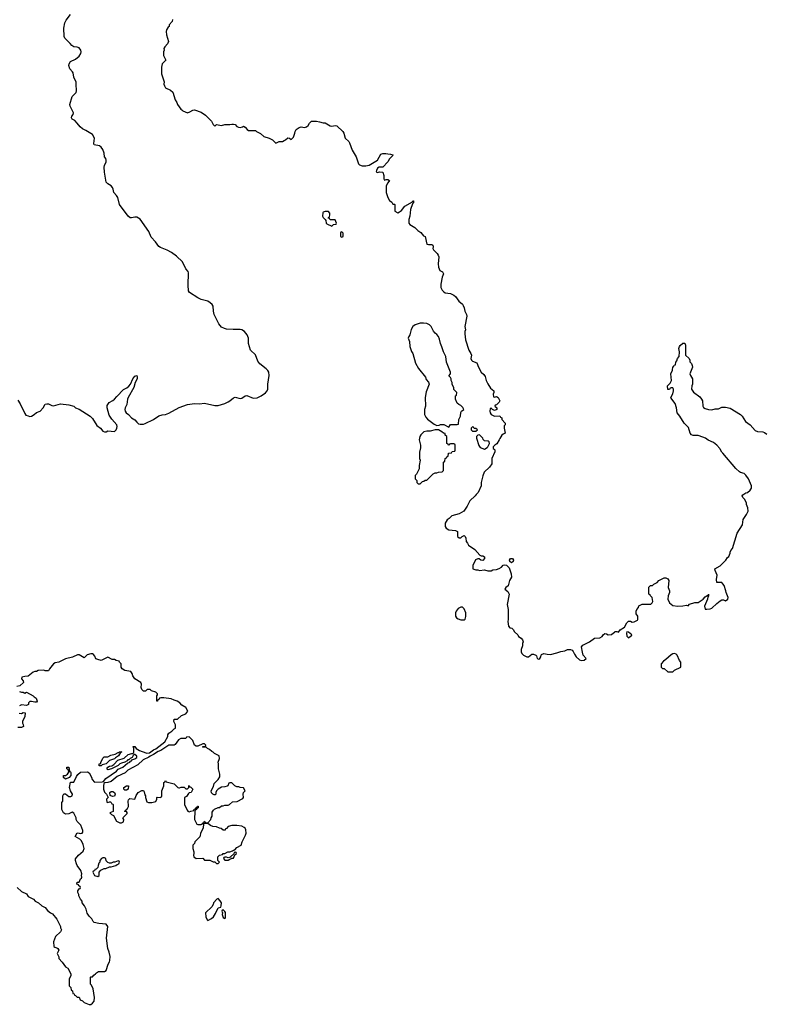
# Model space of a CAD drawing. Header units: inches. Extents: x 2494115 to 2685112, y 774173 to 915163.
# Tile 158 of 215: x 2621711 to 2630513, y 853451 to 865069. Entities that reach past the tile are written whole.
import ezdxf

# ---------------------------------------------------------------- set-up
doc = ezdxf.new("R2010")
doc.units = ezdxf.units.IN
doc.header["$MEASUREMENT"] = 0
for name, color, linetype in [('C6825', 7, 'Continuous'), ('C6826', 7, 'Continuous'), ('C6835', 7, 'Continuous'), ('C6836', 7, 'Continuous')]:
    doc.layers.add(name, color=color, linetype=linetype)

msp = doc.modelspace()

# ---------------------------------------------------------------- linework, layer by layer
at = {"layer": 'C6825', "color": 5, "elevation": 40}
for points in [[(2626433, 860000), (2626425, 859965), (2626425, 859890), (2626431, 859870), (2626422, 859810), (2626422, 859770), (2626390, 859706), (2626374, 859690), (2626374, 859650), (2626394, 859630), (2626394, 859610), (2626410, 859594), (2626430, 859594), (2626460, 859620), (2626476, 859624), (2626490, 859634), (2626510, 859634), (2626586, 859710), (2626610, 859722), (2626630, 859722), (2626650, 859732), (2626690, 859734), (2626706, 859750), (2626706, 859850), (2626722, 859858), (2626726, 859890), (2626742, 859898), (2626747, 859913), (2626762, 859918), (2626767, 859953), (2626802, 859958), (2626810, 859974), (2626842, 859978), (2626846, 859990), (2626846, 860000)], [(2627304, 860000), (2627312, 859992), (2627312, 859972), (2627278, 859890), (2627276, 859830), (2627251, 859789), (2627186, 859730), (2627170, 859686), (2627152, 859610), (2627151, 859569), (2627114, 859490), (2627092, 859468), (2627082, 859450), (2627018, 859390), (2626986, 859330), (2626945, 859270), (2626890, 859239), (2626806, 859214), (2626775, 859185), (2626750, 859169), (2626727, 859130), (2626727, 859090), (2626738, 859070), (2626770, 859051), (2626850, 859042), (2626871, 859031), (2626873, 858973), (2626890, 858954), (2626910, 858954), (2626926, 858970), (2626950, 858982), (2626962, 858970), (2626971, 858950), (2626973, 858913), (2626990, 858894), (2627002, 858870), (2627077, 858817), (2627134, 858750), (2627150, 858742), (2627170, 858742), (2627191, 858731), (2627191, 858710), (2627170, 858689), (2627146, 858690), (2627127, 858707), (2627110, 858708), (2627085, 858695), (2627052, 858630), (2627054, 858590), (2627090, 858578), (2627110, 858578), (2627130, 858571), (2627190, 858578), (2627230, 858565), (2627270, 858565), (2627290, 858576), (2627330, 858581), (2627365, 858595), (2627389, 858611), (2627410, 858631), (2627430, 858638), (2627451, 858631), (2627480, 858600), (2627503, 858530), (2627507, 858490), (2627485, 858450), (2627471, 858390), (2627442, 858370), (2627432, 858350), (2627464, 858324), (2627482, 858290), (2627458, 858170), (2627471, 858110), (2627471, 857990), (2627466, 857970), (2627473, 857913), (2627490, 857894), (2627514, 857890), (2627530, 857874), (2627545, 857845), (2627582, 857810), (2627592, 857790), (2627622, 857770), (2627638, 857750), (2627645, 857730), (2627638, 857710), (2627637, 857683), (2627622, 857638), (2627621, 857610), (2627630, 857592), (2627652, 857570), (2627690, 857551), (2627710, 857551), (2627750, 857582), (2627770, 857582), (2627794, 857570), (2627802, 857562), (2627812, 857530), (2627830, 857523), (2627842, 857530), (2627855, 857550), (2627858, 857570), (2627863, 857577), (2627890, 857591), (2627930, 857581), (2627970, 857579), (2628043, 857597), (2628090, 857615), (2628136, 857624), (2628170, 857636), (2628203, 857637), (2628222, 857630), (2628235, 857615), (2628250, 857582), (2628271, 857550), (2628310, 857516), (2628330, 857507), (2628366, 857510), (2628388, 857530), (2628355, 857570), (2628345, 857605), (2628334, 857670), (2628350, 857690), (2628429, 857730), (2628489, 857771), (2628550, 857776), (2628578, 857790), (2628590, 857812), (2628610, 857825), (2628630, 857822), (2628650, 857812), (2628687, 857813), (2628710, 857834), (2628722, 857838), (2628726, 857850), (2628751, 857851), (2628770, 857842), (2628788, 857870), (2628840, 857900), (2628870, 857954), (2628890, 857974), (2628910, 857974), (2628930, 857962), (2628955, 857965), (2628995, 857985), (2628998, 857990), (2628998, 858030), (2628980, 858060), (2628978, 858090), (2628986, 858110), (2629007, 858133), (2629010, 858154), (2629050, 858172), (2629150, 858172), (2629168, 858190), (2629175, 858205), (2629166, 858250), (2629146, 858270), (2629142, 858282), (2629126, 858290), (2629127, 858373), (2629148, 858392), (2629170, 858394), (2629186, 858410), (2629226, 858430), (2629246, 858450), (2629310, 858482), (2629330, 858482), (2629350, 858472), (2629362, 858450), (2629355, 858370), (2629371, 858331), (2629371, 858310), (2629356, 858270), (2629352, 858232), (2629372, 858190), (2629410, 858158), (2629470, 858151), (2629528, 858152), (2629570, 858162), (2629590, 858154), (2629608, 858172), (2629670, 858192), (2629710, 858192), (2629768, 858230), (2629790, 858258), (2629814, 858274), (2629826, 858274), (2629830, 858292), (2629831, 858270), (2629822, 858258), (2629818, 858230), (2629786, 858150), (2629790, 858114), (2629810, 858112), (2629850, 858118), (2629870, 858126), (2629930, 858181), (2629970, 858212), (2629990, 858222), (2630000, 858222)], [(2630000, 859953), (2629988, 859968), (2629969, 860000)], [(2630000, 858411), (2629987, 858427), (2629928, 858428), (2629925, 858465), (2629934, 858514), (2629908, 858570), (2629906, 858590), (2629970, 858625), (2630000, 858655)], [(2621682, 854830), (2621730, 854782), (2621790, 854754), (2621810, 854722), (2621874, 854690), (2621894, 854670), (2621934, 854650), (2621972, 854612), (2622010, 854592), (2622040, 854560), (2622074, 854530), (2622097, 854517), (2622150, 854454), (2622192, 854370), (2622193, 854353), (2622202, 854330), (2622190, 854308), (2622131, 854250), (2622111, 854190), (2622112, 854132), (2622124, 854124), (2622150, 854118), (2622162, 854110), (2622172, 854090), (2622152, 854050), (2622171, 854010), (2622172, 853990), (2622212, 853950), (2622252, 853892), (2622277, 853877), (2622312, 853812), (2622312, 853788), (2622294, 853750), (2622294, 853670), (2622314, 853650), (2622318, 853618), (2622334, 853610), (2622338, 853578), (2622353, 853573), (2622358, 853558), (2622370, 853554), (2622390, 853534), (2622410, 853534), (2622425, 853505), (2622450, 853492), (2622470, 853472), (2622530, 853451), (2622550, 853451), (2622570, 853465), (2622589, 853490), (2622594, 853530), (2622575, 853635), (2622556, 853676), (2622546, 853690), (2622546, 853770), (2622550, 853774), (2622570, 853774), (2622583, 853797), (2622606, 853810), (2622616, 853824), (2622640, 853840), (2622710, 853838), (2622729, 853851), (2622754, 853926), (2622769, 853951), (2622774, 853970), (2622777, 854017), (2622766, 854066), (2622749, 854110), (2622733, 854230), (2622748, 854370), (2622730, 854398), (2622645, 854405), (2622590, 854418), (2622578, 854430), (2622560, 854460), (2622528, 854490), (2622506, 854526), (2622493, 854573), (2622474, 854614), (2622448, 854650), (2622448, 854670), (2622428, 854690), (2622408, 854730), (2622407, 854747), (2622398, 854770), (2622398, 854790), (2622410, 854814), (2622422, 854818), (2622426, 854830), (2622422, 854842), (2622406, 854850), (2622402, 854862), (2622386, 854870), (2622387, 854887), (2622390, 854892), (2622410, 854894), (2622429, 854930), (2622439, 854941), (2622444, 854950), (2622441, 854970), (2622445, 854990), (2622432, 855032), (2622389, 855089), (2622379, 855110), (2622368, 855150), (2622368, 855168), (2622402, 855210), (2622460, 855260), (2622469, 855290), (2622457, 855337), (2622439, 855379), (2622420, 855400), (2622366, 855430), (2622390, 855474), (2622412, 855472), (2622425, 855465), (2622446, 855470), (2622456, 855484), (2622456, 855504), (2622430, 855566), (2622389, 855609), (2622378, 855630), (2622378, 855650), (2622350, 855708), (2622330, 855718), (2622290, 855699), (2622250, 855694), (2622228, 855710), (2622206, 855750), (2622206, 855810), (2622208, 855832), (2622218, 855850), (2622218, 855910), (2622230, 855934), (2622250, 855934), (2622290, 855905), (2622315, 855905), (2622328, 855912), (2622335, 855930), (2622309, 855970), (2622299, 856010), (2622308, 856072), (2622350, 856074), (2622380, 856140), (2622396, 856164), (2622426, 856190), (2622510, 856194), (2622530, 856182), (2622558, 856130), (2622564, 856104), (2622593, 856073), (2622684, 856076), (2622698, 856082), (2622726, 856114), (2622850, 856201), (2622873, 856227), (2622928, 856250), (2622983, 856297), (2623008, 856310), (2623018, 856322), (2623030, 856325), (2623042, 856338), (2623055, 856345), (2623070, 856346), (2623090, 856365), (2623090, 856378), (2623070, 856398), (2623062, 856398), (2623050, 856386), (2623038, 856362), (2623014, 856350), (2623002, 856338), (2622986, 856334), (2622977, 856323), (2622952, 856308), (2622910, 856298), (2622891, 856289), (2622871, 856269), (2622791, 856229), (2622750, 856218), (2622738, 856230), (2622749, 856251), (2622770, 856262), (2622796, 856264), (2622820, 856280), (2622868, 856332), (2622943, 856357), (2622990, 856398), (2623032, 856412), (2623048, 856412), (2623055, 856425), (2623058, 856470), (2623058, 856478), (2623046, 856490), (2623050, 856494), (2623070, 856492), (2623082, 856470), (2623125, 856445), (2623156, 856436), (2623210, 856413), (2623241, 856419), (2623287, 856453), (2623315, 856465), (2623422, 856550), (2623458, 856610), (2623458, 856630), (2623468, 856650), (2623505, 856675), (2623530, 856702), (2623546, 856710), (2623548, 856750), (2623528, 856790), (2623530, 856814), (2623570, 856814), (2623620, 856860), (2623670, 856878), (2623694, 856910), (2623670, 856955), (2623622, 856982), (2623598, 857010), (2623566, 857030), (2623530, 857038), (2623495, 857055), (2623410, 857069), (2623373, 857067), (2623358, 857062), (2623354, 857050), (2623338, 857042), (2623334, 857030), (2623327, 857027), (2623326, 857090), (2623336, 857104), (2623335, 857115), (2623314, 857134), (2623266, 857150), (2623247, 857167), (2623213, 857167), (2623192, 857148), (2623170, 857146), (2623150, 857166), (2623142, 857190), (2623148, 857230), (2623138, 857250), (2623068, 857290), (2623046, 857326), (2623036, 857356), (2623019, 857379), (2622950, 857389), (2622918, 857410), (2622906, 857430), (2622906, 857470), (2622886, 857490), (2622882, 857502), (2622848, 857508), (2622830, 857518), (2622800, 857520), (2622750, 857546), (2622671, 857509), (2622630, 857518), (2622609, 857529), (2622598, 857558), (2622580, 857580), (2622570, 857588), (2622550, 857588), (2622506, 857574), (2622470, 857538), (2622413, 857573), (2622394, 857574), (2622334, 857546), (2622250, 857529), (2622171, 857489), (2622130, 857482), (2622110, 857469), (2622062, 857410), (2622052, 857388), (2622010, 857388), (2621994, 857394), (2621930, 857389), (2621910, 857379), (2621890, 857377), (2621870, 857369), (2621810, 857322), (2621770, 857321), (2621734, 857310), (2621732, 857290), (2621752, 857270), (2621754, 857250), (2621712, 857208), (2621678, 857202)], [(2621710, 857142), (2621730, 857134), (2621750, 857134), (2621770, 857122), (2621790, 857134), (2621871, 857091), (2621880, 857080), (2621904, 857064), (2621918, 857030), (2621910, 857018), (2621890, 857015), (2621850, 857026), (2621830, 857026), (2621814, 857010), (2621813, 856987), (2621790, 856978), (2621730, 856984), (2621708, 856972)], [(2621705, 856885), (2621730, 856882), (2621750, 856896), (2621774, 856890), (2621772, 856848), (2621742, 856790), (2621742, 856770), (2621752, 856752), (2621754, 856730), (2621730, 856718), (2621690, 856718)]]:
    msp.add_lwpolyline(points, dxfattribs=at)
for points in [[(2627510, 858662), (2627490, 858678), (2627484, 858690), (2627498, 858710), (2627510, 858713), (2627522, 858710), (2627533, 858690), (2627530, 858678)], [(2626930, 858137), (2626910, 858137), (2626880, 858120), (2626857, 858090), (2626850, 858070), (2626847, 858030), (2626859, 858010), (2626878, 857998), (2626910, 857989), (2626950, 857988), (2626963, 857997), (2626972, 858028), (2626970, 858070), (2626950, 858119)], [(2628870, 857846), (2628865, 857830), (2628870, 857794), (2628890, 857774), (2628910, 857794), (2628922, 857798), (2628926, 857810), (2628890, 857842)], [(2629430, 857589), (2629410, 857588), (2629390, 857575), (2629330, 857518), (2629300, 857500), (2629274, 857470), (2629274, 857430), (2629290, 857414), (2629310, 857414), (2629350, 857374), (2629410, 857374), (2629430, 857394), (2629506, 857430), (2629506, 857490), (2629488, 857508), (2629462, 857570), (2629450, 857582)], [(2623710, 856606), (2623678, 856602), (2623670, 856586), (2623610, 856586), (2623581, 856570), (2623543, 856517), (2623530, 856508), (2623470, 856509), (2623375, 856445), (2623345, 856435), (2623290, 856397), (2623250, 856381), (2623233, 856367), (2623166, 856334), (2623103, 856277), (2622987, 856213), (2622956, 856184), (2622860, 856140), (2622790, 856082), (2622751, 856069), (2622715, 856065), (2622703, 856057), (2622697, 856030), (2622698, 855990), (2622710, 855954), (2622734, 855930), (2622752, 855892), (2622734, 855870), (2622738, 855838), (2622750, 855834), (2622770, 855842), (2622780, 855840), (2622790, 855834), (2622798, 855818), (2622810, 855814), (2622813, 855807), (2622812, 855728), (2622774, 855710), (2622794, 855690), (2622818, 855678), (2622850, 855614), (2622890, 855594), (2622910, 855594), (2622934, 855606), (2622938, 855630), (2622926, 855650), (2622976, 855704), (2622976, 855716), (2622970, 855726), (2622950, 855726), (2622946, 855730), (2622962, 855738), (2622966, 855750), (2622980, 855760), (2622995, 855785), (2622994, 855814), (2622988, 855830), (2622988, 855850), (2622995, 855865), (2623010, 855878), (2623068, 855872), (2623085, 855915), (2623108, 855950), (2623150, 855974), (2623170, 855974), (2623180, 855960), (2623184, 855924), (2623194, 855910), (2623194, 855890), (2623210, 855842), (2623230, 855832), (2623270, 855831), (2623315, 855845), (2623326, 855870), (2623326, 855890), (2623330, 855894), (2623367, 855893), (2623382, 855898), (2623387, 855913), (2623388, 855970), (2623409, 856030), (2623408, 856070), (2623422, 856078), (2623430, 856094), (2623438, 856078), (2623532, 856052), (2623574, 856010), (2623585, 856005), (2623595, 856005), (2623613, 856013), (2623650, 856014), (2623670, 855994), (2623690, 855994), (2623706, 856010), (2623706, 856030), (2623710, 856034), (2623718, 856018), (2623730, 856014), (2623751, 855989), (2623732, 855950), (2623710, 855948), (2623700, 855940), (2623677, 855903), (2623654, 855890), (2623654, 855810), (2623684, 855744), (2623694, 855730), (2623710, 855722), (2623728, 855732), (2623762, 855738), (2623768, 855752), (2623782, 855758), (2623786, 855770), (2623802, 855778), (2623806, 855790), (2623814, 855790), (2623814, 855770), (2623798, 855762), (2623794, 855750), (2623778, 855742), (2623774, 855730), (2623772, 855632), (2623798, 855578), (2623810, 855574), (2623850, 855574), (2623862, 855578), (2623866, 855590), (2623882, 855598), (2623888, 855612), (2623894, 855610), (2623898, 855598), (2623930, 855594), (2623966, 855630), (2623968, 855652), (2623978, 855670), (2623980, 855720), (2623996, 855744), (2624008, 855752), (2624050, 855772), (2624067, 855773), (2624090, 855792), (2624110, 855792), (2624130, 855802), (2624170, 855802), (2624186, 855810), (2624218, 855842), (2624275, 855845), (2624340, 855880), (2624348, 855890), (2624344, 855930), (2624349, 855950), (2624368, 855970), (2624350, 856006), (2624310, 856008), (2624296, 856016), (2624270, 856018), (2624246, 856030), (2624210, 856066), (2624190, 856066), (2624178, 856062), (2624165, 856030), (2624156, 856024), (2624130, 856016), (2624088, 856012), (2624051, 855990), (2624031, 855970), (2624022, 855950), (2624022, 855930), (2624016, 855924), (2624003, 855923), (2623986, 855930), (2623970, 855946), (2623969, 855970), (2623997, 856023), (2624004, 856056), (2624050, 856105), (2624070, 856134), (2624070, 856166), (2624053, 856230), (2624055, 856290), (2624049, 856310), (2624066, 856350), (2624062, 856382), (2624008, 856410), (2623990, 856428), (2623975, 856435), (2623950, 856458), (2623926, 856470), (2623910, 856486), (2623870, 856486), (2623866, 856490), (2623870, 856494), (2623902, 856498), (2623906, 856510), (2623890, 856526), (2623870, 856526), (2623810, 856498), (2623790, 856498), (2623770, 856508), (2623750, 856566)], [(2622670, 856266), (2622647, 856267), (2622648, 856290), (2622666, 856294), (2622666, 856306), (2622690, 856354), (2622706, 856370), (2622750, 856372), (2622786, 856390), (2622836, 856404), (2622870, 856422), (2622878, 856422), (2622886, 856430), (2622914, 856430), (2622898, 856422), (2622877, 856383), (2622840, 856360), (2622830, 856346), (2622771, 856329), (2622731, 856289), (2622682, 856278)], [(2622250, 856108), (2622228, 856128), (2622228, 856150), (2622250, 856152), (2622275, 856165), (2622288, 856190), (2622287, 856207), (2622282, 856222), (2622266, 856230), (2622266, 856250), (2622290, 856251), (2622298, 856198), (2622310, 856194), (2622313, 856187), (2622314, 856150), (2622292, 856128)], [(2622950, 855978), (2622938, 855990), (2622938, 856010), (2622969, 856031), (2622994, 856030), (2622990, 855989), (2622970, 855978)], [(2622805, 855905), (2622776, 855916), (2622775, 855950), (2622790, 855961), (2622810, 855961), (2622830, 855951), (2622835, 855930), (2622830, 855909)], [(2623930, 855586), (2623890, 855586), (2623878, 855582), (2623872, 855528), (2623842, 855470), (2623840, 855440), (2623833, 855427), (2623774, 855370), (2623772, 855350), (2623752, 855330), (2623751, 855290), (2623765, 855250), (2623765, 855230), (2623758, 855210), (2623765, 855190), (2623790, 855172), (2623870, 855174), (2623890, 855154), (2623952, 855152), (2623990, 855134), (2624010, 855134), (2624030, 855114), (2624050, 855114), (2624066, 855130), (2624046, 855150), (2624046, 855190), (2624066, 855210), (2624102, 855218), (2624108, 855232), (2624130, 855232), (2624166, 855250), (2624190, 855251), (2624218, 855262), (2624230, 855272), (2624247, 855273), (2624270, 855302), (2624322, 855330), (2624335, 855370), (2624373, 855447), (2624379, 855470), (2624375, 855510), (2624369, 855529), (2624358, 855538), (2624330, 855554), (2624270, 855562), (2624210, 855562), (2624170, 855548), (2624150, 855526), (2624138, 855522), (2624133, 855507), (2624110, 855506), (2624087, 855527), (2624068, 855528), (2624030, 855546), (2623988, 855548), (2623960, 855560)], [(2622710, 855178), (2622690, 855178), (2622674, 855170), (2622654, 855150), (2622654, 855130), (2622644, 855116), (2622634, 855090), (2622633, 855067), (2622613, 855047), (2622598, 855042), (2622593, 855027), (2622578, 855022), (2622574, 855010), (2622594, 854970), (2622630, 854958), (2622648, 854970), (2622646, 855010), (2622667, 855033), (2622708, 855052), (2622727, 855053), (2622770, 855074), (2622790, 855074), (2622846, 855090), (2622858, 855102), (2622878, 855110), (2622886, 855130), (2622882, 855142), (2622870, 855146), (2622832, 855128), (2622813, 855127), (2622790, 855118), (2622770, 855118), (2622750, 855126), (2622730, 855146), (2622726, 855170)], [(2624250, 855246), (2624238, 855242), (2624234, 855226), (2624194, 855190), (2624194, 855186), (2624170, 855178), (2624150, 855186), (2624130, 855186), (2624118, 855182), (2624114, 855170), (2624130, 855154), (2624170, 855154), (2624190, 855162), (2624206, 855170), (2624206, 855174), (2624230, 855174), (2624246, 855214), (2624266, 855230), (2624262, 855242)], [(2624050, 854698), (2624034, 854690), (2623994, 854650), (2623992, 854628), (2623977, 854603), (2623902, 854530), (2623905, 854485), (2623922, 854450), (2623930, 854442), (2623970, 854462), (2623995, 854485), (2624018, 854522), (2624049, 854591), (2624082, 854598), (2624087, 854613), (2624088, 854650), (2624074, 854674)], [(2624110, 854566), (2624098, 854562), (2624094, 854550), (2624102, 854530), (2624098, 854510), (2624110, 854474), (2624130, 854462), (2624138, 854470), (2624135, 854535), (2624130, 854546)]]:
    msp.add_lwpolyline(points, close=True, dxfattribs=at)
at = {"layer": 'C6826', "color": 5, "elevation": 40}
for points in [[(2621690, 860578), (2621717, 860537), (2621770, 860421), (2621784, 860404), (2621810, 860393), (2621830, 860388), (2621850, 860391), (2621882, 860410), (2621910, 860436), (2621952, 860448), (2621989, 860490), (2622009, 860531), (2622030, 860538), (2622050, 860536), (2622090, 860516), (2622110, 860511), (2622190, 860536), (2622290, 860523), (2622347, 860507), (2622370, 860491), (2622410, 860475), (2622542, 860390), (2622570, 860362), (2622620, 860280), (2622662, 860250), (2622690, 860212), (2622710, 860206), (2622730, 860207), (2622750, 860216), (2622830, 860211), (2622849, 860231), (2622857, 860250), (2622858, 860270), (2622854, 860290), (2622795, 860355), (2622764, 860404), (2622741, 860490), (2622742, 860518), (2622766, 860554), (2622810, 860576), (2622829, 860590), (2622856, 860624), (2622936, 860704), (2622974, 860726), (2622996, 860744), (2623016, 860770), (2623045, 860830), (2623070, 860861), (2623090, 860872), (2623096, 860850), (2623094, 860830), (2623073, 860790), (2623056, 860730), (2622989, 860611), (2622981, 860590), (2622972, 860530), (2622953, 860490), (2622950, 860470), (2622954, 860450), (2622967, 860430), (2622992, 860412), (2623030, 860371), (2623068, 860348), (2623090, 860319), (2623110, 860301), (2623130, 860295), (2623170, 860297), (2623190, 860305), (2623289, 860350), (2623350, 860393), (2623390, 860406), (2623430, 860410), (2623470, 860426), (2623590, 860493), (2623690, 860528), (2623770, 860539), (2623830, 860538), (2623890, 860543), (2624010, 860515), (2624050, 860518), (2624130, 860542), (2624170, 860559), (2624190, 860571), (2624230, 860607), (2624250, 860617), (2624310, 860599), (2624330, 860603), (2624370, 860631), (2624390, 860634), (2624462, 860602), (2624510, 860609), (2624556, 860630), (2624610, 860667), (2624630, 860690), (2624636, 860710), (2624637, 860770), (2624653, 860870), (2624647, 860910), (2624636, 860930), (2624618, 860950), (2624540, 861010), (2624520, 861040), (2624490, 861115), (2624430, 861170), (2624410, 861250), (2624407, 861310), (2624391, 861351), (2624362, 861390), (2624331, 861411), (2624310, 861415), (2624228, 861412), (2624150, 861419), (2624125, 861425), (2624090, 861443), (2624059, 861479), (2624004, 861590), (2623995, 861630), (2623993, 861690), (2623981, 861710), (2623958, 861730), (2623927, 861747), (2623849, 861769), (2623810, 861786), (2623712, 861852), (2623702, 861870), (2623695, 861935), (2623701, 862081), (2623696, 862096), (2623668, 862130), (2623630, 862210), (2623558, 862278), (2623502, 862322), (2623450, 862350), (2623370, 862381), (2623350, 862393), (2623310, 862449), (2623262, 862502), (2623233, 862570), (2623130, 862717), (2623090, 862738), (2623070, 862740), (2623030, 862732), (2623013, 862733), (2622990, 862750), (2622888, 862890), (2622867, 862970), (2622853, 862993), (2622819, 863030), (2622814, 863070), (2622806, 863090), (2622788, 863110), (2622750, 863131), (2622731, 863151), (2622711, 863270), (2622708, 863330), (2622710, 863350), (2622729, 863390), (2622732, 863410), (2622726, 863430), (2622712, 863452), (2622706, 863494), (2622690, 863536), (2622670, 863565), (2622650, 863579), (2622590, 863594), (2622584, 863610), (2622592, 863670), (2622570, 863713), (2622490, 863762), (2622450, 863781), (2622424, 863804), (2622390, 863849), (2622359, 863879), (2622330, 863897), (2622323, 863910), (2622326, 863930), (2622340, 863950), (2622346, 863970), (2622307, 864050), (2622302, 864070), (2622330, 864161), (2622376, 864210), (2622380, 864230), (2622377, 864310), (2622375, 864330), (2622347, 864390), (2622341, 864441), (2622335, 864455), (2622301, 864490), (2622289, 864530), (2622293, 864550), (2622310, 864575), (2622370, 864604), (2622410, 864638), (2622430, 864670), (2622435, 864690), (2622431, 864710), (2622410, 864736), (2622390, 864744), (2622349, 864750), (2622324, 864764), (2622305, 864790), (2622243, 864850), (2622233, 864870), (2622230, 864970), (2622242, 865030), (2622258, 865062), (2622309, 865130)], [(2623511, 865070), (2623510, 865046), (2623474, 865010), (2623472, 864990), (2623460, 864980), (2623442, 864950), (2623438, 864930), (2623443, 864890), (2623463, 864810), (2623455, 864785), (2623421, 864750), (2623411, 864730), (2623412, 864710), (2623405, 864690), (2623405, 864645), (2623432, 864590), (2623391, 864549), (2623383, 864510), (2623383, 864430), (2623415, 864335), (2623411, 864310), (2623416, 864290), (2623430, 864265), (2623490, 864238), (2623515, 864215), (2623543, 864123), (2623565, 864090), (2623571, 864070), (2623610, 864012), (2623624, 864004), (2623632, 863992), (2623690, 863971), (2623718, 863982), (2623750, 864002), (2623770, 864005), (2623850, 863978), (2623902, 863942), (2623942, 863902), (2623972, 863870), (2623990, 863834), (2624010, 863814), (2624030, 863832), (2624090, 863821), (2624131, 863831), (2624190, 863831), (2624210, 863838), (2624230, 863838), (2624250, 863831), (2624271, 863810), (2624290, 863799), (2624310, 863796), (2624337, 863803), (2624351, 863811), (2624370, 863802), (2624392, 863772), (2624410, 863762), (2624490, 863762), (2624502, 863750), (2624550, 863727), (2624590, 863691), (2624650, 863672), (2624690, 863652), (2624730, 863614), (2624770, 863632), (2624807, 863633), (2624830, 863642), (2624846, 863650), (2624870, 863674), (2624892, 863672), (2624910, 863654), (2624938, 863682), (2624955, 863730), (2624958, 863750), (2624970, 863772), (2625005, 863795), (2625030, 863805), (2625070, 863798), (2625090, 863805), (2625110, 863822), (2625128, 863850), (2625149, 863871), (2625209, 863871), (2625245, 863865), (2625290, 863851), (2625311, 863851), (2625370, 863816), (2625390, 863811), (2625430, 863821), (2625450, 863816), (2625521, 863750), (2625531, 863730), (2625547, 863670), (2625591, 863630), (2625598, 863618), (2625631, 863530), (2625676, 863450), (2625705, 863370), (2625717, 863357), (2625750, 863346), (2625790, 863345), (2625830, 863351), (2625929, 863410), (2625970, 863482), (2625990, 863491), (2626028, 863492), (2626050, 863485), (2626084, 863484), (2626110, 863474), (2626112, 863470), (2626070, 863428), (2626051, 863390), (2625991, 863329), (2625950, 863328), (2625930, 863318), (2625916, 863290), (2625913, 863273), (2625930, 863265), (2625952, 863272), (2625991, 863271), (2626005, 863230), (2626002, 863190), (2626010, 863174), (2626030, 863182), (2626050, 863182), (2626071, 863170), (2626050, 863146), (2626031, 863110), (2626031, 863030), (2626051, 862971), (2626070, 862934), (2626097, 862917), (2626110, 862894), (2626130, 862894), (2626134, 862890), (2626134, 862810), (2626170, 862791), (2626190, 862801), (2626210, 862818), (2626250, 862867), (2626342, 862918), (2626346, 862930), (2626354, 862930), (2626352, 862910), (2626342, 862898), (2626318, 862830), (2626311, 862750), (2626298, 862710), (2626298, 862670), (2626310, 862652), (2626370, 862618), (2626403, 862583), (2626438, 862558), (2626470, 862518), (2626491, 862511), (2626510, 862422), (2626530, 862416), (2626570, 862417), (2626581, 862410), (2626586, 862390), (2626583, 862370), (2626590, 862352), (2626631, 862311), (2626645, 862290), (2626651, 862270), (2626644, 862190), (2626647, 862150), (2626665, 862110), (2626694, 862094), (2626706, 862070), (2626691, 862030), (2626677, 861950), (2626677, 861910), (2626690, 861878), (2626710, 861856), (2626728, 861848), (2626790, 861839), (2626830, 861819), (2626850, 861804), (2626888, 861748), (2626930, 861711), (2626938, 861698), (2626951, 861670), (2626959, 861630), (2626979, 861590), (2626983, 861570), (2626959, 861450), (2626965, 861410), (2626958, 861390), (2626958, 861362), (2626966, 861290), (2627005, 861170), (2627031, 861130), (2627036, 861110), (2627031, 861070), (2627038, 861050), (2627050, 861038), (2627099, 861019), (2627118, 860970), (2627152, 860910), (2627182, 860882), (2627198, 860858), (2627211, 860810), (2627230, 860772), (2627263, 860723), (2627302, 860690), (2627302, 860670), (2627294, 860650), (2627298, 860618), (2627310, 860614), (2627330, 860622), (2627350, 860612), (2627371, 860570), (2627364, 860556), (2627330, 860526), (2627318, 860522), (2627314, 860510), (2627334, 860490), (2627334, 860470), (2627310, 860458), (2627286, 860470), (2627270, 860486), (2627258, 860482), (2627252, 860450), (2627258, 860430), (2627270, 860412), (2627310, 860392), (2627370, 860394), (2627378, 860378), (2627394, 860370), (2627394, 860350), (2627433, 860307), (2627434, 860290), (2627424, 860276), (2627422, 860250), (2627434, 860190), (2627410, 860178), (2627395, 860165), (2627371, 860129), (2627365, 860110), (2627337, 860063), (2627314, 860050), (2627294, 860030), (2627294, 860010), (2627304, 860000)], [(2629969, 860000), (2629964, 860010), (2629930, 860049), (2629890, 860079), (2629827, 860107), (2629795, 860130), (2629765, 860145), (2629710, 860164), (2629650, 860164), (2629630, 860170), (2629616, 860190), (2629597, 860257), (2629544, 860310), (2629492, 860392), (2629462, 860430), (2629454, 860490), (2629440, 860540), (2629398, 860590), (2629388, 860610), (2629410, 860654), (2629419, 860690), (2629418, 860710), (2629410, 860726), (2629390, 860726), (2629378, 860722), (2629370, 860706), (2629350, 860706), (2629349, 860750), (2629378, 860782), (2629394, 860810), (2629388, 860890), (2629407, 860933), (2629410, 860974), (2629422, 860978), (2629427, 860993), (2629442, 860998), (2629446, 861030), (2629456, 861044), (2629467, 861073), (2629487, 861093), (2629488, 861150), (2629482, 861190), (2629488, 861212), (2629496, 861224), (2629530, 861251), (2629553, 861253), (2629562, 861230), (2629562, 861110), (2629602, 861070), (2629612, 861050), (2629613, 861033), (2629630, 861014), (2629638, 860990), (2629641, 860970), (2629636, 860950), (2629625, 860930), (2629612, 860890), (2629618, 860870), (2629642, 860830), (2629642, 860770), (2629634, 860750), (2629632, 860710), (2629655, 860675), (2629730, 860618), (2629750, 860591), (2629759, 860570), (2629766, 860510), (2629774, 860494), (2629790, 860481), (2629830, 860471), (2629870, 860467), (2629910, 860476), (2629950, 860476), (2629990, 860496), (2630000, 860497)], [(2626846, 860000), (2626846, 860050), (2626842, 860062), (2626830, 860066), (2626790, 860066), (2626778, 860062), (2626773, 860047), (2626767, 860047), (2626762, 860062), (2626746, 860070), (2626746, 860150), (2626728, 860168), (2626726, 860186), (2626706, 860190), (2626688, 860208), (2626650, 860228), (2626610, 860228), (2626550, 860215), (2626510, 860214), (2626475, 860205), (2626438, 860170), (2626428, 860152), (2626421, 860110), (2626434, 860050), (2626435, 860010), (2626433, 860000)]]:
    msp.add_lwpolyline(points, dxfattribs=at)
for points in [[(2625313, 862807), (2625290, 862798), (2625285, 862790), (2625282, 862750), (2625290, 862734), (2625313, 862713), (2625320, 862700), (2625322, 862670), (2625330, 862662), (2625390, 862634), (2625410, 862654), (2625442, 862658), (2625446, 862670), (2625430, 862706), (2625370, 862706), (2625362, 862722), (2625347, 862727), (2625350, 862734), (2625362, 862738), (2625368, 862770), (2625367, 862787), (2625350, 862806)], [(2625510, 862566), (2625498, 862562), (2625494, 862550), (2625494, 862510), (2625510, 862502), (2625526, 862510), (2625526, 862550)], [(2626470, 861489), (2626430, 861489), (2626372, 861470), (2626346, 861450), (2626327, 861413), (2626311, 861350), (2626298, 861330), (2626292, 861310), (2626305, 861270), (2626310, 861214), (2626330, 861154), (2626345, 861130), (2626377, 861017), (2626414, 860954), (2626493, 860853), (2626503, 860823), (2626531, 860791), (2626539, 860770), (2626503, 860677), (2626491, 860610), (2626494, 860510), (2626485, 860470), (2626483, 860410), (2626498, 860378), (2626517, 860357), (2626597, 860297), (2626630, 860282), (2626656, 860284), (2626670, 860292), (2626710, 860292), (2626770, 860262), (2626790, 860294), (2626867, 860293), (2626882, 860298), (2626888, 860350), (2626908, 860392), (2626910, 860434), (2626918, 860450), (2626946, 860470), (2626935, 860495), (2626910, 860518), (2626886, 860530), (2626870, 860546), (2626848, 860590), (2626848, 860632), (2626862, 860638), (2626866, 860670), (2626830, 860706), (2626828, 860730), (2626810, 860766), (2626808, 860790), (2626798, 860810), (2626798, 860830), (2626790, 860846), (2626768, 860868), (2626788, 860890), (2626789, 860910), (2626744, 861030), (2626736, 861096), (2626709, 861150), (2626689, 861210), (2626670, 861248), (2626660, 861300), (2626649, 861330), (2626630, 861355), (2626610, 861369), (2626590, 861395), (2626561, 861450), (2626542, 861470), (2626510, 861483)], [(2627050, 860266), (2627034, 860250), (2627034, 860230), (2627050, 860214), (2627090, 860214), (2627106, 860230), (2627090, 860246), (2627067, 860247), (2627062, 860262)], [(2627130, 860169), (2627110, 860168), (2627098, 860150), (2627098, 860130), (2627124, 860044), (2627141, 860021), (2627190, 860002), (2627220, 860020), (2627228, 860030), (2627248, 860070), (2627247, 860087), (2627235, 860095), (2627190, 860098), (2627174, 860114), (2627169, 860130)]]:
    msp.add_lwpolyline(points, close=True, dxfattribs=at)
at = {"layer": 'C6835', "color": 5, "elevation": 40}
for points in [[(2630000, 858655), (2630035, 858690), (2630056, 858724), (2630070, 858734), (2630087, 858773), (2630087, 858787), (2630095, 858805), (2630114, 858830), (2630169, 859010), (2630232, 859110), (2630241, 859170), (2630281, 859230), (2630298, 859270), (2630295, 859310), (2630279, 859350), (2630278, 859370), (2630255, 859410), (2630235, 859430), (2630229, 859451), (2630236, 859464), (2630270, 859485), (2630290, 859491), (2630324, 859516), (2630338, 859542), (2630338, 859570), (2630304, 859650), (2630270, 859694), (2630250, 859713), (2630210, 859725), (2630195, 859735), (2630153, 859773), (2630000, 859953)], [(2630000, 858222), (2630010, 858222), (2630030, 858212), (2630058, 858230), (2630062, 858250), (2630038, 858310), (2630035, 858330), (2630014, 858394), (2630000, 858411)]]:
    msp.add_lwpolyline(points, dxfattribs=at)
at = {"layer": 'C6836', "color": 5, "elevation": 40}
msp.add_lwpolyline([(2630000, 860497), (2630010, 860498), (2630030, 860498), (2630085, 860485), (2630210, 860412), (2630230, 860392), (2630267, 860327), (2630322, 860290), (2630381, 860221), (2630410, 860211), (2630470, 860207), (2630490, 860199), (2630519, 860179)], dxfattribs=at)

doc.saveas('drawing.dxf')
